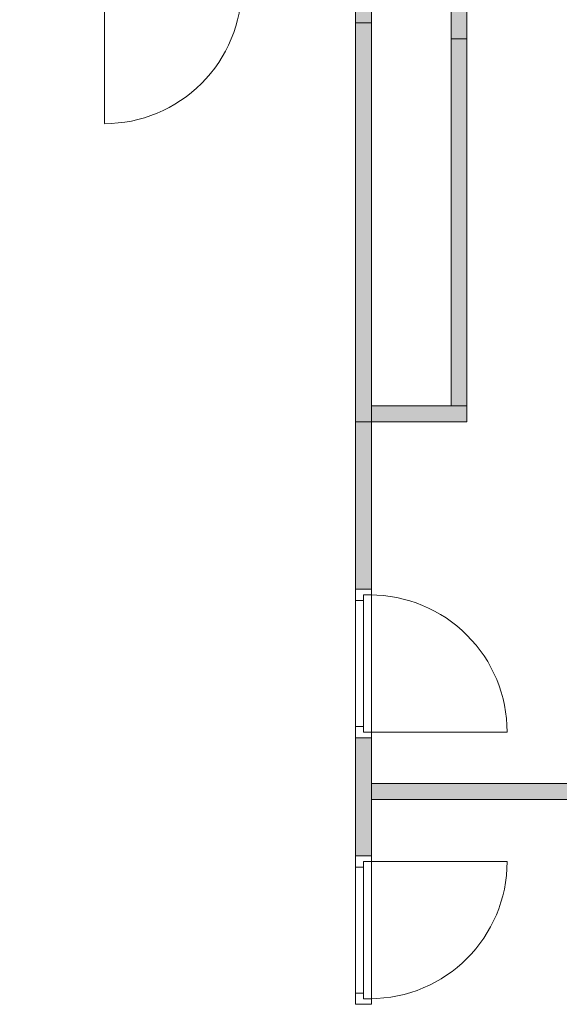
# Model space of a CAD drawing. Header units: inches. Extents: x 15 to 546804, y -66 to 267312.
# Tile 36 of 256: x 406629 to 410007, y 33624 to 39787. Entities that reach past the tile are written whole.
import ezdxf

# ---------------------------------------------------------------- set-up
doc = ezdxf.new("R2010")
doc.units = ezdxf.units.IN
doc.header["$MEASUREMENT"] = 0
doc.layers.add('Zone-1', color=4, linetype='Continuous')

msp = doc.modelspace()

# ---------------------------------------------------------------- hatches: boundary and pattern name
at = {"layer": 'Zone-1', "lineweight": 20}
h = msp.add_hatch(color=7, dxfattribs=at)
h.dxf.hatch_style = 1
h.paths.add_polyline_path([(409429.3, 37369.3), (409329.3, 37369.3), (408831.3, 37369.3), (408831.3, 37269.3), (409429.3, 37269.3)])
h.paths.add_polyline_path([(408831.3, 39767.8), (408731.3, 39767.8), (408731.3, 37269.3), (408831.3, 37269.3)])
h.paths.add_polyline_path([(408830.8, 39898.9), (408731.3, 39898.9), (408731.3, 39767.8), (408830.8, 39767.8)])
h.paths.add_polyline_path([(409429.3, 39985.9), (409329.3, 39985.9), (409329.3, 39667.8), (409429.3, 39667.8)])
h.paths.add_polyline_path([(409429.3, 39667.8), (409329.3, 39667.8), (409329.3, 37369.3), (409429.3, 37369.3)])
h = msp.add_hatch(color=7, dxfattribs=at)
h.dxf.hatch_style = 1
h.paths.add_polyline_path([(408831.3, 37269.3), (408731.3, 37269.3), (408731.3, 36221.5), (408831.3, 36221.5)])
h = msp.add_hatch(color=7, dxfattribs=at)
h.dxf.hatch_style = 1
h.paths.add_polyline_path([(408831.3, 35292.5), (408731.3, 35292.5), (408731.3, 34552.6), (408831.3, 34552.6)])
h.paths.add_polyline_path([(415057.2, 35005.3), (408831.3, 35005.3), (408831.3, 34905.3), (415057.2, 34905.3)])
h.paths.add_polyline_path([(406431.3, 35406.2), (406331.3, 35406.2), (406331.3, 33935.9), (406431.3, 33935.9)])

# ---------------------------------------------------------------- linework, layer by layer
at = {"color": 7, "lineweight": 20}
for p, q in [((407160.1, 39995.9, 2859.5), (407160.1, 39136.9, 2859.5)), ((409329.3, 39985.9, 2859.5), (409329.3, 37369.3, 2859.5)), ((409329.3, 39985.9, 5559.5), (409329.3, 37369.3, 5559.5)), ((409429.3, 37369.3, 2859.5), (409429.3, 39985.9, 2859.5)), ((409429.3, 37369.3, 5559.5), (409429.3, 39985.9, 5559.5)), ((408731.3, 39898.9, 5559.5), (408731.3, 39767.8, 5559.5)), ((408830.8, 39767.8, 5559.5), (408830.8, 39898.9, 5559.5)), ((408731.3, 39767.8, 2859.5), (408731.3, 37269.3, 2859.5)), ((408731.3, 39767.8, 5559.5), (408731.3, 37269.3, 5559.5)), ((408731.3, 39767.8, 5559.5), (408830.8, 39767.8, 5559.5)), ((408831.3, 37269.3, 2859.5), (408831.3, 39767.8, 2859.5)), ((408831.3, 37269.3, 5559.5), (408831.3, 39767.8, 5559.5)), ((409429.3, 37369.3, 2859.5), (408831.3, 37369.3, 2859.5)), ((408831.3, 37369.3, 2859.5), (408831.3, 37269.3, 2859.5)), ((408831.3, 37369.3, 5559.5), (408831.3, 37269.3, 5559.5)), ((408831.3, 37369.3, 2859.5), (408831.3, 37369.3, 5559.5)), ((409429.3, 37369.3, 5559.5), (408831.3, 37369.3, 5559.5)), ((409329.3, 37369.3, 2859.5), (409429.3, 37369.3, 2859.5)), ((409329.3, 37369.3, 5559.5), (409429.3, 37369.3, 5559.5)), ((409329.3, 37369.3, 2859.5), (409329.3, 37369.3, 5559.5)), ((409429.3, 37269.3, 2859.5), (409429.3, 37369.3, 2859.5)), ((409429.3, 37369.3, 2859.5), (409429.3, 37369.3, 5559.5)), ((409429.3, 37269.3, 5559.5), (409429.3, 37369.3, 5559.5)), ((409429.3, 37369.3, 2859.5), (409429.3, 37369.3, 5559.5)), ((408831.3, 37269.3, 2859.5), (408731.3, 37269.3, 2859.5)), ((408731.3, 37269.3, 2859.5), (408731.3, 37269.3, 5559.5)), ((408831.3, 37269.3, 5559.5), (408731.3, 37269.3, 5559.5)), ((408731.3, 37269.3, 2859.5), (408731.3, 36186.5, 2859.5)), ((408731.3, 37269.3, 5559.5), (408731.3, 36186.5, 5559.5)), ((408731.3, 37269.3, 2859.5), (408831.3, 37269.3, 2859.5)), ((408731.3, 37269.3, 5559.5), (408831.3, 37269.3, 5559.5)), ((408731.3, 37269.3, 2859.5), (408731.3, 37269.3, 5559.5)), ((408831.3, 37269.3, 2859.5), (408831.3, 37269.3, 5559.5)), ((408831.3, 36186.5, 5559.5), (408831.3, 37269.3, 5559.5)), ((408831.3, 36186.5, 2859.5), (408831.3, 37269.3, 2859.5)), ((408831.3, 37269.3, 2859.5), (409429.3, 37269.3, 2859.5)), ((408831.3, 37269.3, 5559.5), (409429.3, 37269.3, 5559.5)), ((408831.3, 37269.3, 2859.5), (408831.3, 37269.3, 5559.5)), ((408831.3, 37269.3, 2859.5), (408831.3, 37269.3, 5559.5)), ((409429.3, 37269.3, 2859.5), (409429.3, 37269.3, 5559.5)), ((408731.3, 36221.5, 5059.5), (408731.3, 36151.5, 5059.5)), ((408731.3, 35292.5, 5559.5), (408731.3, 36221.5, 5559.5)), ((408731.3, 36221.5, 5559.5), (408731.3, 36221.5, 5059.5)), ((408731.3, 36221.5, 5059.5), (408831.3, 36221.5, 5059.5)), ((408731.3, 36221.5, 5559.5), (408831.3, 36221.5, 5559.5)), ((408731.3, 36151.5, 2859.5), (408731.3, 36221.5, 2859.5)), ((408731.3, 36221.5, 2859.5), (408731.3, 36221.5, 5059.5)), ((408731.3, 36221.5, 5059.5), (408731.3, 35292.5, 5059.5)), ((408731.3, 36221.5, 2859.5), (408831.3, 36221.5, 2859.5)), ((408731.3, 36221.5, 5059.5), (408831.3, 36221.5, 5059.5)), ((408731.3, 36186.5, 2859.5), (408731.3, 36186.5, 5559.5)), ((408781.3, 36186.5, 2859.5), (408781.3, 36186.5, 5024.5)), ((408781.3, 36186.5, 2859.5), (408831.3, 36186.5, 2859.5)), ((408781.3, 36151.5, 2859.5), (408781.3, 36186.5, 2859.5)), ((408781.3, 36151.5, 5024.5), (408781.3, 36186.5, 5024.5)), ((408781.3, 36186.5, 5024.5), (408831.3, 36186.5, 5024.5)), ((408781.3, 35327.5, 2859.5), (408781.3, 36186.5, 2859.5)), ((408781.3, 36186.5, 2859.5), (408781.3, 36186.5, 5024.5)), ((408781.3, 36186.5, 5024.5), (408781.3, 35327.5, 5024.5)), ((408781.3, 36186.5, 5024.5), (408821.3, 36186.5, 5024.5)), ((408781.3, 36186.5, 2859.5), (408821.3, 36186.5, 2859.5)), ((408821.3, 36186.5, 2859.5), (408821.3, 36186.5, 5024.5)), ((408831.3, 36221.5, 5059.5), (408831.3, 36151.5, 5059.5)), ((408831.3, 36221.5, 5559.5), (408831.3, 36221.5, 5059.5)), ((408831.3, 35292.5, 5559.5), (408831.3, 36221.5, 5559.5)), ((408831.3, 36186.5, 2859.5), (408831.3, 36221.5, 2859.5)), ((408831.3, 36221.5, 2859.5), (408831.3, 36221.5, 5059.5)), ((408831.3, 36221.5, 5059.5), (408831.3, 35292.5, 5059.5)), ((408831.3, 36186.5, 2859.5), (408831.3, 36186.5, 5559.5)), ((408831.3, 36186.5, 2859.5), (408831.3, 36186.5, 5024.5)), ((408831.3, 36186.5, 5024.5), (408831.3, 35327.5, 5024.5)), ((408731.3, 36151.5, 5489.5), (408731.3, 36151.5, 5059.5)), ((408731.3, 35362.5, 5489.5), (408731.3, 36151.5, 5489.5)), ((408731.3, 36151.5, 2859.5), (408731.3, 36151.5, 4989.5)), ((408731.3, 36151.5, 4989.5), (408731.3, 35362.5, 4989.5)), ((408731.3, 36151.5, 4989.5), (408781.3, 36151.5, 4989.5)), ((408731.3, 36151.5, 2859.5), (408781.3, 36151.5, 2859.5)), ((408781.3, 36151.5, 5489.5), (408781.3, 36151.5, 5059.5)), ((408781.3, 35362.5, 5489.5), (408781.3, 36151.5, 5489.5)), ((408781.3, 36151.5, 5059.5), (408781.3, 35362.5, 5059.5)), ((408781.3, 36151.5, 2859.5), (408781.3, 36151.5, 4989.5)), ((408781.3, 36151.5, 4989.5), (408781.3, 35362.5, 4989.5)), ((408781.3, 36151.5, 5024.5), (408781.3, 35362.5, 5024.5)), ((408781.3, 36151.5, 4989.5), (408781.3, 36151.5, 5024.5)), ((408781.3, 36149.1, 3927.6), (408781.3, 36094.4, 3998.4)), ((408781.3, 36094.4, 3850.6), (408781.3, 36149.1, 3921.4)), ((408831.3, 35362.5, 5489.5), (408831.3, 36151.5, 5489.5)), ((408831.3, 36151.5, 5489.5), (408831.3, 36151.5, 5059.5)), ((408781.3, 36039.6, 4069.2), (408781.3, 35984.8, 4140)), ((408781.3, 35984.8, 3709), (408781.3, 36039.6, 3779.8)), ((408781.3, 35930, 4210.8), (408781.3, 35875.3, 4281.6)), ((408781.3, 35875.3, 3567.4), (408781.3, 35930, 3638.2)), ((408781.3, 35820.5, 4352.4), (408781.3, 35765.7, 4423.2)), ((408781.3, 35765.7, 3425.8), (408781.3, 35820.5, 3496.6)), ((408781.3, 35711, 4494), (408781.3, 35656.2, 4564.8)), ((408781.3, 35656.2, 3284.3), (408781.3, 35711, 3355.1)), ((408781.3, 35601.4, 4635.5), (408781.3, 35546.6, 4706.3)), ((408781.3, 35546.6, 3142.7), (408781.3, 35601.4, 3213.5)), ((408781.3, 35491.9, 4777.1), (408781.3, 35437.1, 4847.9)), ((408781.3, 35437.1, 3001.1), (408781.3, 35491.9, 3071.9)), ((408781.3, 35327.5, 2859.5), (408781.3, 35382.3, 2930.3)), ((408781.3, 35382.3, 4918.7), (408781.3, 35327.5, 4989.5)), ((408731.3, 35362.5, 5059.5), (408731.3, 35362.5, 5489.5)), ((408731.3, 35362.5, 5059.5), (408731.3, 35292.5, 5059.5)), ((408731.3, 35292.5, 2859.5), (408731.3, 35362.5, 2859.5)), ((408731.3, 35362.5, 4989.5), (408731.3, 35362.5, 2859.5)), ((408731.3, 35362.5, 2859.5), (408781.3, 35362.5, 2859.5)), ((408731.3, 35362.5, 4989.5), (408781.3, 35362.5, 4989.5)), ((408781.3, 35362.5, 5059.5), (408781.3, 35362.5, 5489.5)), ((408781.3, 35362.5, 4989.5), (408781.3, 35362.5, 2859.5)), ((408781.3, 35362.5, 2859.5), (408781.3, 35327.5, 2859.5)), ((408781.3, 35362.5, 5024.5), (408781.3, 35327.5, 5024.5)), ((408781.3, 35362.5, 4989.5), (408781.3, 35362.5, 5024.5)), ((408781.3, 35327.5, 2859.5), (408831.3, 35327.5, 2859.5)), ((408781.3, 35327.5, 5024.5), (408781.3, 35327.5, 2859.5)), ((408781.3, 35327.5, 5024.5), (408831.3, 35327.5, 5024.5)), ((408781.3, 35327.5, 5024.5), (408781.3, 35327.5, 2859.5)), ((408781.3, 35327.5, 5024.5), (408821.3, 35327.5, 5024.5)), ((408781.3, 35327.5, 2859.5), (408821.3, 35327.5, 2859.5)), ((408821.3, 35327.5, 5024.5), (408821.3, 35327.5, 2859.5)), ((408821.3, 35327.5, 2859.5), (409680.3, 35327.5, 2859.5)), ((408831.3, 35362.5, 5059.5), (408831.3, 35292.5, 5059.5)), ((408831.3, 35362.5, 5059.5), (408831.3, 35362.5, 5489.5)), ((408831.3, 35292.5, 2859.5), (408831.3, 35327.5, 2859.5)), ((408831.3, 35327.5, 5024.5), (408831.3, 35327.5, 2859.5)), ((408831.3, 35292.5, 2859.5), (408731.3, 35292.5, 2859.5)), ((408731.3, 35292.5, 2859.5), (408731.3, 35292.5, 5559.5)), ((408831.3, 35292.5, 5559.5), (408731.3, 35292.5, 5559.5)), ((408731.3, 35292.5, 2859.5), (408731.3, 34552.6, 2859.5)), ((408731.3, 35292.5, 5559.5), (408731.3, 34552.6, 5559.5)), ((408731.3, 35292.5, 5059.5), (408731.3, 35292.5, 5559.5)), ((408731.3, 35292.5, 5059.5), (408831.3, 35292.5, 5059.5)), ((408731.3, 35292.5, 5559.5), (408831.3, 35292.5, 5559.5)), ((408731.3, 35292.5, 5059.5), (408731.3, 35292.5, 2859.5)), ((408731.3, 35292.5, 2859.5), (408831.3, 35292.5, 2859.5)), ((408731.3, 35292.5, 5059.5), (408831.3, 35292.5, 5059.5)), ((408831.3, 35292.5, 2859.5), (408831.3, 35292.5, 5559.5)), ((408831.3, 34552.6, 5559.5), (408831.3, 35292.5, 5559.5)), ((408831.3, 34552.6, 2859.5), (408831.3, 35292.5, 2859.5)), ((408831.3, 35292.5, 5059.5), (408831.3, 35292.5, 5559.5)), ((408831.3, 35292.5, 5059.5), (408831.3, 35292.5, 2859.5)), ((408831.3, 34905.3, 2859.5), (408831.3, 35005.3, 2859.5)), ((408831.3, 35005.3, 2859.5), (415057.2, 35005.3, 2859.5)), ((408831.3, 35005.3, 5559.5), (415057.2, 35005.3, 5559.5)), ((408831.3, 34905.3, 5559.5), (408831.3, 35005.3, 5559.5)), ((408831.3, 35005.3, 2859.5), (408831.3, 35005.3, 5559.5)), ((415057.2, 34905.3, 2859.5), (408831.3, 34905.3, 2859.5)), ((415057.2, 34905.3, 5559.5), (408831.3, 34905.3, 5559.5)), ((408831.3, 34905.3, 2859.5), (408831.3, 34905.3, 5559.5)), ((408731.3, 34552.6, 2859.5), (408731.3, 34552.6, 5559.5)), ((408731.3, 34552.6, 2859.5), (408831.3, 34552.6, 2859.5)), ((408731.3, 34552.6, 5559.5), (408831.3, 34552.6, 5559.5)), ((408731.3, 34482.6, 5059.5), (408731.3, 34552.6, 5059.5)), ((408731.3, 34552.6, 5059.5), (408731.3, 34552.6, 5559.5)), ((408731.3, 34552.6, 5559.5), (408731.3, 33623.6, 5559.5)), ((408731.3, 34552.6, 5059.5), (408831.3, 34552.6, 5059.5)), ((408731.3, 34552.6, 5559.5), (408831.3, 34552.6, 5559.5)), ((408731.3, 34552.6, 2859.5), (408731.3, 34482.6, 2859.5)), ((408731.3, 33623.6, 5059.5), (408731.3, 34552.6, 5059.5)), ((408731.3, 34552.6, 5059.5), (408731.3, 34552.6, 2859.5)), ((408731.3, 34552.6, 2859.5), (408831.3, 34552.6, 2859.5)), ((408731.3, 34552.6, 5059.5), (408831.3, 34552.6, 5059.5)), ((408781.3, 34517.6, 2859.5), (408831.3, 34517.6, 2859.5)), ((408781.3, 34517.6, 5024.5), (408781.3, 34517.6, 2859.5)), ((408781.3, 34482.6, 2859.5), (408781.3, 34517.6, 2859.5)), ((408781.3, 34517.6, 5024.5), (408831.3, 34517.6, 5024.5)), ((408781.3, 34482.6, 5024.5), (408781.3, 34517.6, 5024.5)), ((408781.3, 34517.6, 2859.5), (408781.3, 33658.6, 2859.5)), ((408781.3, 34517.6, 5024.5), (408781.3, 34517.6, 2859.5)), ((408781.3, 33658.6, 5024.5), (408781.3, 34517.6, 5024.5)), ((408781.3, 34517.6, 5024.5), (408821.3, 34517.6, 5024.5)), ((408781.3, 34517.6, 2859.5), (408821.3, 34517.6, 2859.5)), ((408781.3, 34517.6, 2859.5), (408781.3, 34462.8, 2930.3)), ((408781.3, 34462.8, 4918.7), (408781.3, 34517.6, 4989.5)), ((408821.3, 34517.6, 5024.5), (408821.3, 34517.6, 2859.5)), ((408821.3, 34517.6, 2859.5), (409680.3, 34517.6, 2859.5)), ((408831.3, 34552.6, 2859.5), (408831.3, 34552.6, 5559.5)), ((408831.3, 34482.6, 5059.5), (408831.3, 34552.6, 5059.5)), ((408831.3, 34552.6, 5059.5), (408831.3, 34552.6, 5559.5)), ((408831.3, 34552.6, 5559.5), (408831.3, 33623.6, 5559.5)), ((408831.3, 34552.6, 2859.5), (408831.3, 34517.6, 2859.5)), ((408831.3, 33623.6, 5059.5), (408831.3, 34552.6, 5059.5)), ((408831.3, 34552.6, 5059.5), (408831.3, 34552.6, 2859.5)), ((408831.3, 34517.6, 5024.5), (408831.3, 34517.6, 2859.5)), ((408831.3, 33658.6, 5024.5), (408831.3, 34517.6, 5024.5)), ((408731.3, 34482.6, 5059.5), (408731.3, 34482.6, 5489.5)), ((408731.3, 34482.6, 5489.5), (408731.3, 33693.6, 5489.5)), ((408731.3, 33693.6, 4989.5), (408731.3, 34482.6, 4989.5)), ((408731.3, 34482.6, 4989.5), (408731.3, 34482.6, 2859.5)), ((408731.3, 34482.6, 2859.5), (408781.3, 34482.6, 2859.5)), ((408731.3, 34482.6, 4989.5), (408781.3, 34482.6, 4989.5)), ((408781.3, 34482.6, 5489.5), (408781.3, 33693.6, 5489.5)), ((408781.3, 33693.6, 5059.5), (408781.3, 34482.6, 5059.5)), ((408781.3, 34482.6, 5059.5), (408781.3, 34482.6, 5489.5)), ((408781.3, 34482.6, 4989.5), (408781.3, 34482.6, 2859.5)), ((408781.3, 33693.6, 4989.5), (408781.3, 34482.6, 4989.5)), ((408781.3, 33693.6, 5024.5), (408781.3, 34482.6, 5024.5)), ((408781.3, 34482.6, 4989.5), (408781.3, 34482.6, 5024.5)), ((408831.3, 34482.6, 5489.5), (408831.3, 33693.6, 5489.5)), ((408831.3, 34482.6, 5059.5), (408831.3, 34482.6, 5489.5)), ((408781.3, 34353.2, 4777.1), (408781.3, 34408, 4847.9)), ((408781.3, 34408, 3001.1), (408781.3, 34353.2, 3071.9)), ((408781.3, 34243.7, 4635.5), (408781.3, 34298.5, 4706.3)), ((408781.3, 34298.5, 3142.7), (408781.3, 34243.7, 3213.5)), ((408781.3, 34134.2, 4494), (408781.3, 34188.9, 4564.8)), ((408781.3, 34188.9, 3284.3), (408781.3, 34134.2, 3355.1)), ((408781.3, 34024.6, 4352.4), (408781.3, 34079.4, 4423.2)), ((408781.3, 34079.4, 3425.8), (408781.3, 34024.6, 3496.6)), ((408781.3, 33915.1, 4210.8), (408781.3, 33969.8, 4281.6)), ((408781.3, 33969.8, 3567.4), (408781.3, 33915.1, 3638.2)), ((408781.3, 33805.5, 4069.2), (408781.3, 33860.3, 4140)), ((408781.3, 33860.3, 3709), (408781.3, 33805.5, 3779.8)), ((408781.3, 33696, 3927.6), (408781.3, 33750.7, 3998.4)), ((408781.3, 33750.7, 3850.6), (408781.3, 33696, 3921.4)), ((408731.3, 33623.6, 5059.5), (408731.3, 33693.6, 5059.5)), ((408731.3, 33693.6, 5489.5), (408731.3, 33693.6, 5059.5)), ((408731.3, 33693.6, 2859.5), (408731.3, 33693.6, 4989.5)), ((408731.3, 33693.6, 2859.5), (408731.3, 33623.6, 2859.5)), ((408731.3, 33693.6, 4989.5), (408781.3, 33693.6, 4989.5)), ((408731.3, 33693.6, 2859.5), (408781.3, 33693.6, 2859.5)), ((408781.3, 33693.6, 5489.5), (408781.3, 33693.6, 5059.5)), ((408781.3, 33693.6, 2859.5), (408781.3, 33693.6, 4989.5)), ((408781.3, 33693.6, 2859.5), (408781.3, 33658.6, 2859.5)), ((408781.3, 33693.6, 5024.5), (408781.3, 33658.6, 5024.5)), ((408781.3, 33693.6, 4989.5), (408781.3, 33693.6, 5024.5)), ((408781.3, 33658.6, 2859.5), (408781.3, 33658.6, 5024.5)), ((408781.3, 33658.6, 2859.5), (408831.3, 33658.6, 2859.5)), ((408781.3, 33658.6, 5024.5), (408831.3, 33658.6, 5024.5)), ((408781.3, 33658.6, 2859.5), (408781.3, 33658.6, 5024.5)), ((408781.3, 33658.6, 5024.5), (408821.3, 33658.6, 5024.5)), ((408781.3, 33658.6, 2859.5), (408821.3, 33658.6, 2859.5)), ((408821.3, 33658.6, 2859.5), (408821.3, 33658.6, 5024.5)), ((408831.3, 33693.6, 5489.5), (408831.3, 33693.6, 5059.5)), ((408831.3, 33623.6, 5059.5), (408831.3, 33693.6, 5059.5)), ((408831.3, 33658.6, 2859.5), (408831.3, 33623.6, 2859.5)), ((408831.3, 33658.6, 2859.5), (408831.3, 33658.6, 5024.5)), ((408731.3, 33623.6, 5559.5), (408731.3, 33623.6, 5059.5)), ((408731.3, 33623.6, 5059.5), (408831.3, 33623.6, 5059.5)), ((408731.3, 33623.6, 5559.5), (408831.3, 33623.6, 5559.5)), ((408731.3, 33623.6, 2859.5), (408731.3, 33623.6, 5059.5)), ((408731.3, 33623.6, 5059.5), (408831.3, 33623.6, 5059.5)), ((408831.3, 33623.6, 5559.5), (408831.3, 33623.6, 5059.5)), ((408831.3, 33623.6, 2859.5), (408831.3, 33623.6, 5059.5))]:
    msp.add_line(p, q, dxfattribs=at)
at = {"color": 7, "lineweight": 20, "extrusion": (-1.21116e-11, -1.6368e-18, -1)}
msp.add_ellipse((407160.1, 39995.9, 2859.5), major_axis=(0, 859.5), ratio=0.999391, start_param=1.570796, end_param=3.141593, dxfattribs=at)
at = {"color": 7, "lineweight": 20, "extrusion": (-2.13212e-16, -1.21116e-11, -1)}
msp.add_ellipse((408821.3, 35327.5, 2859.5), major_axis=(-859.5, 0), ratio=0.999391, start_param=1.570796, end_param=3.141593, dxfattribs=at)
at = {"color": 7, "lineweight": 20, "extrusion": (0, 0, -1)}
msp.add_ellipse((408821.3, 35327.5, 0), major_axis=(-859.5, 0), ratio=0.999391, start_param=1.570796, end_param=3.141593, dxfattribs=at)
msp.add_ellipse((408821.3, 35327.5, 0), major_axis=(-859.5, 0), ratio=0.999391, start_param=1.570796, end_param=3.141593, dxfattribs=at)
msp.add_ellipse((408821.3, 35327.5, 0), major_axis=(-859.5, 0), ratio=0.999391, start_param=1.570796, end_param=3.141593, dxfattribs=at)
at = {"color": 7, "lineweight": 20}
for centre in [(408821.3, 34517.6, 2859.5), (408821.3, 34517.6, 0), (408821.3, 34517.6, 0), (408821.3, 34517.6, 0), (408821.3, 34517.6, 0), (408821.3, 34517.6, 0), (408821.3, 34517.6, 0), (408821.3, 34517.6, 0), (408821.3, 34517.6, 0), (408821.3, 34517.6, 0), (408821.3, 34517.6, 0), (408821.3, 34517.6, 0), (408821.3, 34517.6, 0), (408821.3, 34517.6, 0), (408821.3, 34517.6, 0), (408821.3, 34517.6, 0), (408821.3, 34517.6, 0), (408821.3, 34517.6, 0), (408821.3, 34517.6, 0), (408821.3, 34517.6, 0), (408821.3, 34517.6, 0), (408821.3, 34517.6, 0), (408821.3, 34517.6, 0), (408821.3, 34517.6, 0), (408821.3, 34517.6, 0), (408821.3, 34517.6, 0), (408821.3, 34517.6, 0), (408821.3, 34517.6, 0), (408821.3, 34517.6, 0), (408821.3, 34517.6, 0), (408821.3, 34517.6, 0)]:
    msp.add_ellipse(centre, major_axis=(859.5, 0), ratio=0.999391, start_param=4.712389, end_param=6.283185, dxfattribs=at)
for points, invisible_edges in [([(408731.3, 37269.3, 5559.5), (408831.3, 39767.8, 5559.5), (408731.3, 39767.8, 5559.5)], 1), ([(408831.3, 39767.8, 5559.5), (408731.3, 37269.3, 5559.5), (408831.3, 37269.3, 5559.5)], 1), ([(408831.3, 39767.8, 2859.5), (408731.3, 37269.3, 2859.5), (408731.3, 39767.8, 2859.5)], 1), ([(408731.3, 37269.3, 2859.5), (408831.3, 39767.8, 2859.5), (408831.3, 37269.3, 2859.5)], 1), ([(408731.3, 39767.8, 5559.5), (408731.3, 37269.3, 2859.5), (408731.3, 37269.3, 5559.5)], 1), ([(408731.3, 37269.3, 2859.5), (408731.3, 39767.8, 5559.5), (408731.3, 39767.8, 2859.5)], 1), ([(408831.3, 39767.8, 2859.5), (408831.3, 37269.3, 5559.5), (408831.3, 37269.3, 2859.5)], 1), ([(408831.3, 37269.3, 5559.5), (408831.3, 39767.8, 2859.5), (408831.3, 39767.8, 5559.5)], 1), ([(409429.3, 37369.3, 5559.5), (409329.3, 39667.8, 5559.5), (409329.3, 37369.3, 5559.5)], 1), ([(409329.3, 39667.8, 5559.5), (409429.3, 37369.3, 5559.5), (409429.3, 39667.8, 5559.5)], 1), ([(409429.3, 39667.8, 2859.5), (409329.3, 37369.3, 2859.5), (409329.3, 39667.8, 2859.5)], 1), ([(409329.3, 37369.3, 2859.5), (409429.3, 39667.8, 2859.5), (409429.3, 37369.3, 2859.5)], 1), ([(409329.3, 39667.8, 5559.5), (409329.3, 37369.3, 2859.5), (409329.3, 37369.3, 5559.5)], 1), ([(409329.3, 37369.3, 2859.5), (409329.3, 39667.8, 5559.5), (409329.3, 39667.8, 2859.5)], 1), ([(409429.3, 39667.8, 2859.5), (409429.3, 37369.3, 5559.5), (409429.3, 37369.3, 2859.5)], 1), ([(409429.3, 37369.3, 5559.5), (409429.3, 39667.8, 2859.5), (409429.3, 39667.8, 5559.5)], 1), ([(409429.3, 37369.3, 5559.5), (408831.3, 37369.3, 2859.5), (408831.3, 37369.3, 5559.5)], 1), ([(408831.3, 37369.3, 2859.5), (409429.3, 37369.3, 5559.5), (409429.3, 37369.3, 2859.5)], 1), ([(409429.3, 37269.3, 2859.5), (408831.3, 37369.3, 2859.5), (409429.3, 37369.3, 2859.5)], 1), ([(408831.3, 37369.3, 2859.5), (409429.3, 37269.3, 2859.5), (408831.3, 37269.3, 2859.5)], 1), ([(408831.3, 37369.3, 5559.5), (409429.3, 37269.3, 5559.5), (409429.3, 37369.3, 5559.5)], 1), ([(409429.3, 37269.3, 5559.5), (408831.3, 37369.3, 5559.5), (408831.3, 37269.3, 5559.5)], 1), ([(408831.3, 37269.3, 5559.5), (408831.3, 37369.3, 2859.5), (408831.3, 37269.3, 2859.5)], 1), ([(408831.3, 37369.3, 2859.5), (408831.3, 37269.3, 5559.5), (408831.3, 37369.3, 5559.5)], 1), ([(409429.3, 37369.3, 5559.5), (409329.3, 37369.3, 2859.5), (409429.3, 37369.3, 2859.5)], 1), ([(409329.3, 37369.3, 2859.5), (409429.3, 37369.3, 5559.5), (409329.3, 37369.3, 5559.5)], 1), ([(409429.3, 37369.3, 5559.5), (409429.3, 37269.3, 2859.5), (409429.3, 37369.3, 2859.5)], 1), ([(409429.3, 37269.3, 2859.5), (409429.3, 37369.3, 5559.5), (409429.3, 37269.3, 5559.5)], 1), ([(408831.3, 37269.3, 5559.5), (408731.3, 37269.3, 2859.5), (408831.3, 37269.3, 2859.5)], 1), ([(408731.3, 37269.3, 2859.5), (408831.3, 37269.3, 5559.5), (408731.3, 37269.3, 5559.5)], 1), ([(408731.3, 37269.3, 5559.5), (408731.3, 36186.5, 2859.5), (408731.3, 36186.5, 5559.5)], 1), ([(408731.3, 36186.5, 2859.5), (408731.3, 37269.3, 5559.5), (408731.3, 37269.3, 2859.5)], 1), ([(408731.3, 37269.3, 5559.5), (408831.3, 37269.3, 2859.5), (408731.3, 37269.3, 2859.5)], 1), ([(408831.3, 37269.3, 2859.5), (408731.3, 37269.3, 5559.5), (408831.3, 37269.3, 5559.5)], 1), ([(409429.3, 37269.3, 2859.5), (408831.3, 37269.3, 5559.5), (408831.3, 37269.3, 2859.5)], 1), ([(408831.3, 37269.3, 5559.5), (409429.3, 37269.3, 2859.5), (409429.3, 37269.3, 5559.5)], 1), ([(408831.3, 37269.3, 2859.5), (408831.3, 36186.5, 5559.5), (408831.3, 36186.5, 2859.5)], 1), ([(408831.3, 36186.5, 5559.5), (408831.3, 37269.3, 2859.5), (408831.3, 37269.3, 5559.5)], 1), ([(408731.3, 36221.5, 5059.5), (408831.3, 36221.5, 2859.5), (408731.3, 36221.5, 2859.5)], 1), ([(408831.3, 36221.5, 2859.5), (408731.3, 36221.5, 5059.5), (408831.3, 36221.5, 5059.5)], 1), ([(408731.3, 36151.5, 4989.5), (408731.3, 36221.5, 2859.5), (408731.3, 36151.5, 2859.5)], 1), ([(408731.3, 36221.5, 2859.5), (408731.3, 36151.5, 4989.5), (408731.3, 36221.5, 5059.5)], 3), ([(408731.3, 36221.5, 5059.5), (408731.3, 36151.5, 4989.5), (408731.3, 35292.5, 5059.5)], 3), ([(408731.3, 35292.5, 5059.5), (408831.3, 36221.5, 5059.5), (408731.3, 36221.5, 5059.5)], 1), ([(408831.3, 36221.5, 5059.5), (408731.3, 35292.5, 5059.5), (408831.3, 35292.5, 5059.5)], 1), ([(408831.3, 36186.5, 2859.5), (408731.3, 36221.5, 2859.5), (408831.3, 36221.5, 2859.5)], 1), ([(408731.3, 36221.5, 2859.5), (408831.3, 36186.5, 2859.5), (408781.3, 36186.5, 2859.5)], 13), ([(408731.3, 36221.5, 2859.5), (408781.3, 36186.5, 2859.5), (408731.3, 36151.5, 2859.5)], 3), ([(408731.3, 36221.5, 5559.5), (408831.3, 35292.5, 5559.5), (408831.3, 36221.5, 5559.5)], 1), ([(408831.3, 35292.5, 5559.5), (408731.3, 36221.5, 5559.5), (408731.3, 35292.5, 5559.5)], 1), ([(408831.3, 36221.5, 5559.5), (408731.3, 36221.5, 5059.5), (408731.3, 36221.5, 5559.5)], 1), ([(408731.3, 36221.5, 5059.5), (408831.3, 36221.5, 5559.5), (408831.3, 36221.5, 5059.5)], 1), ([(408731.3, 36151.5, 5489.5), (408731.3, 36221.5, 5059.5), (408731.3, 36151.5, 5059.5)], 1), ([(408731.3, 36221.5, 5059.5), (408731.3, 36151.5, 5489.5), (408731.3, 36221.5, 5559.5)], 3), ([(408731.3, 36221.5, 5559.5), (408731.3, 36151.5, 5489.5), (408731.3, 35292.5, 5559.5)], 3), ([(408731.3, 36151.5, 2859.5), (408781.3, 36186.5, 2859.5), (408781.3, 36151.5, 2859.5)], 1), ([(408821.3, 36186.5, 5024.5), (408781.3, 36186.5, 2859.5), (408781.3, 36186.5, 5024.5)], 1), ([(408781.3, 36186.5, 2859.5), (408821.3, 36186.5, 5024.5), (408821.3, 36186.5, 2859.5)], 1), ([(408781.3, 35327.5, 5024.5), (408781.3, 36186.5, 2859.5), (408781.3, 35327.5, 2859.5)], 1), ([(408781.3, 36186.5, 2859.5), (408781.3, 35327.5, 5024.5), (408781.3, 36186.5, 5024.5)], 1), ([(408781.3, 36186.5, 5024.5), (408781.3, 36151.5, 2859.5), (408781.3, 36186.5, 2859.5)], 1), ([(408781.3, 36151.5, 2859.5), (408781.3, 36186.5, 5024.5), (408781.3, 36151.5, 4989.5)], 3), ([(408781.3, 36151.5, 4989.5), (408781.3, 36186.5, 5024.5), (408781.3, 36151.5, 5024.5)], 1), ([(408831.3, 36186.5, 2859.5), (408781.3, 36186.5, 5024.5), (408781.3, 36186.5, 2859.5)], 1), ([(408781.3, 36186.5, 5024.5), (408831.3, 36186.5, 2859.5), (408831.3, 36186.5, 5024.5)], 1), ([(408831.3, 35327.5, 5024.5), (408781.3, 36186.5, 5024.5), (408831.3, 36186.5, 5024.5)], 1), ([(408781.3, 36186.5, 5024.5), (408831.3, 35327.5, 5024.5), (408781.3, 36151.5, 5024.5)], 3), ([(408831.3, 36221.5, 5059.5), (408831.3, 36186.5, 2859.5), (408831.3, 36221.5, 2859.5)], 1), ([(408831.3, 36186.5, 2859.5), (408831.3, 36221.5, 5059.5), (408831.3, 36186.5, 5024.5)], 3), ([(408831.3, 36186.5, 5024.5), (408831.3, 36221.5, 5059.5), (408831.3, 35327.5, 5024.5)], 3), ([(408831.3, 35292.5, 5059.5), (408831.3, 35327.5, 5024.5), (408831.3, 36221.5, 5059.5)], 3), ([(408831.3, 36221.5, 5059.5), (408831.3, 36151.5, 5489.5), (408831.3, 36151.5, 5059.5)], 1), ([(408831.3, 36151.5, 5489.5), (408831.3, 36221.5, 5059.5), (408831.3, 36221.5, 5559.5)], 13), ([(408831.3, 36151.5, 5489.5), (408831.3, 36221.5, 5559.5), (408831.3, 35362.5, 5489.5)], 3), ([(408831.3, 35292.5, 5559.5), (408831.3, 35362.5, 5489.5), (408831.3, 36221.5, 5559.5)], 3), ([(408781.3, 36151.5, 2859.5), (408731.3, 36151.5, 4989.5), (408731.3, 36151.5, 2859.5)], 1), ([(408731.3, 36151.5, 4989.5), (408781.3, 36151.5, 2859.5), (408781.3, 36151.5, 4989.5)], 1), ([(408731.3, 35362.5, 4989.5), (408731.3, 35292.5, 5059.5), (408731.3, 36151.5, 4989.5)], 3), ([(408781.3, 35362.5, 4989.5), (408731.3, 36151.5, 4989.5), (408781.3, 36151.5, 4989.5)], 1), ([(408731.3, 36151.5, 4989.5), (408781.3, 35362.5, 4989.5), (408731.3, 35362.5, 4989.5)], 1), ([(408731.3, 35362.5, 5489.5), (408731.3, 35292.5, 5559.5), (408731.3, 36151.5, 5489.5)], 3), ([(408781.3, 36151.5, 5024.5), (408781.3, 35362.5, 4989.5), (408781.3, 36151.5, 4989.5)], 1), ([(408781.3, 35362.5, 4989.5), (408781.3, 36151.5, 5024.5), (408781.3, 35362.5, 5024.5)], 1), ([(408781.3, 36151.5, 5024.5), (408831.3, 35327.5, 5024.5), (408781.3, 35362.5, 5024.5)], 3), ([(408781.3, 35362.5, 5489.5), (408781.3, 36151.5, 5059.5), (408781.3, 35362.5, 5059.5)], 1), ([(408781.3, 36151.5, 5059.5), (408781.3, 35362.5, 5489.5), (408781.3, 36151.5, 5489.5)], 1), ([(408731.3, 35362.5, 4989.5), (408781.3, 35362.5, 2859.5), (408731.3, 35362.5, 2859.5)], 1), ([(408781.3, 35362.5, 2859.5), (408731.3, 35362.5, 4989.5), (408781.3, 35362.5, 4989.5)], 1), ([(408731.3, 35292.5, 5059.5), (408731.3, 35362.5, 2859.5), (408731.3, 35292.5, 2859.5)], 1), ([(408731.3, 35362.5, 2859.5), (408731.3, 35292.5, 5059.5), (408731.3, 35362.5, 4989.5)], 3), ([(408781.3, 35327.5, 2859.5), (408731.3, 35362.5, 2859.5), (408781.3, 35362.5, 2859.5)], 1), ([(408731.3, 35362.5, 2859.5), (408781.3, 35327.5, 2859.5), (408731.3, 35292.5, 2859.5)], 3), ([(408731.3, 35292.5, 5559.5), (408731.3, 35362.5, 5059.5), (408731.3, 35292.5, 5059.5)], 1), ([(408731.3, 35362.5, 5059.5), (408731.3, 35292.5, 5559.5), (408731.3, 35362.5, 5489.5)], 3), ([(408731.3, 35292.5, 2859.5), (408781.3, 35327.5, 2859.5), (408831.3, 35292.5, 2859.5)], 3), ([(408781.3, 35362.5, 4989.5), (408781.3, 35327.5, 2859.5), (408781.3, 35362.5, 2859.5)], 1), ([(408781.3, 35327.5, 2859.5), (408781.3, 35362.5, 4989.5), (408781.3, 35327.5, 5024.5)], 3), ([(408781.3, 35327.5, 5024.5), (408781.3, 35362.5, 4989.5), (408781.3, 35362.5, 5024.5)], 1), ([(408781.3, 35362.5, 5024.5), (408831.3, 35327.5, 5024.5), (408781.3, 35327.5, 5024.5)], 1), ([(408821.3, 35327.5, 2859.5), (408781.3, 35327.5, 5024.5), (408781.3, 35327.5, 2859.5)], 1), ([(408781.3, 35327.5, 5024.5), (408821.3, 35327.5, 2859.5), (408821.3, 35327.5, 5024.5)], 1), ([(408781.3, 35327.5, 5024.5), (408831.3, 35327.5, 2859.5), (408781.3, 35327.5, 2859.5)], 1), ([(408831.3, 35327.5, 2859.5), (408781.3, 35327.5, 5024.5), (408831.3, 35327.5, 5024.5)], 1), ([(408831.3, 35292.5, 2859.5), (408781.3, 35327.5, 2859.5), (408831.3, 35327.5, 2859.5)], 1), ([(408831.3, 35362.5, 5489.5), (408831.3, 35292.5, 5059.5), (408831.3, 35362.5, 5059.5)], 1), ([(408831.3, 35292.5, 5059.5), (408831.3, 35362.5, 5489.5), (408831.3, 35292.5, 5559.5)], 3), ([(408831.3, 35327.5, 5024.5), (408831.3, 35292.5, 2859.5), (408831.3, 35327.5, 2859.5)], 1), ([(408831.3, 35292.5, 2859.5), (408831.3, 35327.5, 5024.5), (408831.3, 35292.5, 5059.5)], 3), ([(408831.3, 35292.5, 2859.5), (408731.3, 35292.5, 5059.5), (408731.3, 35292.5, 2859.5)], 1), ([(408731.3, 35292.5, 5059.5), (408831.3, 35292.5, 2859.5), (408831.3, 35292.5, 5059.5)], 1), ([(408831.3, 35292.5, 5059.5), (408731.3, 35292.5, 5559.5), (408731.3, 35292.5, 5059.5)], 1), ([(408731.3, 35292.5, 5559.5), (408831.3, 35292.5, 5059.5), (408831.3, 35292.5, 5559.5)], 1), ([(408831.3, 34552.6, 5559.5), (408731.3, 35292.5, 5559.5), (408731.3, 34552.6, 5559.5)], 1), ([(408731.3, 35292.5, 5559.5), (408831.3, 34552.6, 5559.5), (408831.3, 35292.5, 5559.5)], 1), ([(408831.3, 35292.5, 2859.5), (408731.3, 34552.6, 2859.5), (408731.3, 35292.5, 2859.5)], 1), ([(408731.3, 34552.6, 2859.5), (408831.3, 35292.5, 2859.5), (408831.3, 34552.6, 2859.5)], 1), ([(408731.3, 35292.5, 5559.5), (408731.3, 34552.6, 2859.5), (408731.3, 34552.6, 5559.5)], 1), ([(408731.3, 34552.6, 2859.5), (408731.3, 35292.5, 5559.5), (408731.3, 35292.5, 2859.5)], 1), ([(408731.3, 35292.5, 5559.5), (408831.3, 35292.5, 2859.5), (408731.3, 35292.5, 2859.5)], 1), ([(408831.3, 35292.5, 2859.5), (408731.3, 35292.5, 5559.5), (408831.3, 35292.5, 5559.5)], 1), ([(408831.3, 35292.5, 2859.5), (408831.3, 34552.6, 5559.5), (408831.3, 34552.6, 2859.5)], 1), ([(408831.3, 34552.6, 5559.5), (408831.3, 35292.5, 2859.5), (408831.3, 35292.5, 5559.5)], 1), ([(408831.3, 34905.3, 5559.5), (408831.3, 35005.3, 2859.5), (408831.3, 34905.3, 2859.5)], 1), ([(408831.3, 35005.3, 2859.5), (408831.3, 34905.3, 5559.5), (408831.3, 35005.3, 5559.5)], 1), ([(415013.3, 35005.3, 5559.5), (408831.3, 35005.3, 2859.5), (408831.3, 35005.3, 5559.5)], 1), ([(408831.3, 35005.3, 2859.5), (415013.3, 35005.3, 5559.5), (415013.3, 35005.3, 2859.5)], 1), ([(415013.3, 34905.3, 2859.5), (408831.3, 34905.3, 5559.5), (408831.3, 34905.3, 2859.5)], 1), ([(408831.3, 34905.3, 5559.5), (415013.3, 34905.3, 2859.5), (415013.3, 34905.3, 5559.5)], 1), ([(408731.3, 34552.6, 2859.5), (408731.3, 34552.6, 5059.5), (408831.3, 34552.6, 2859.5)], 2), ([(408831.3, 34552.6, 5059.5), (408831.3, 34552.6, 2859.5), (408731.3, 34552.6, 5059.5)], 2), ([(408731.3, 34552.6, 2859.5), (408731.3, 34482.6, 2859.5), (408731.3, 34552.6, 5059.5)], 2), ([(408731.3, 34482.6, 4989.5), (408731.3, 34552.6, 5059.5), (408731.3, 34482.6, 2859.5)], 3), ([(408731.3, 33693.6, 4989.5), (408731.3, 34552.6, 5059.5), (408731.3, 34482.6, 4989.5)], 3), ([(408731.3, 34552.6, 5059.5), (408731.3, 33693.6, 4989.5), (408731.3, 33623.6, 5059.5)], 3), ([(408731.3, 33623.6, 5059.5), (408831.3, 33623.6, 5059.5), (408731.3, 34552.6, 5059.5)], 2), ([(408831.3, 34552.6, 5059.5), (408731.3, 34552.6, 5059.5), (408831.3, 33623.6, 5059.5)], 2), ([(408731.3, 34552.6, 2859.5), (408781.3, 34517.6, 2859.5), (408731.3, 34482.6, 2859.5)], 3), ([(408831.3, 34552.6, 2859.5), (408781.3, 34517.6, 2859.5), (408731.3, 34552.6, 2859.5)], 3), ([(408831.3, 33623.6, 5559.5), (408831.3, 34552.6, 5559.5), (408731.3, 33623.6, 5559.5)], 2), ([(408731.3, 34552.6, 5559.5), (408731.3, 33623.6, 5559.5), (408831.3, 34552.6, 5559.5)], 2), ([(408731.3, 34552.6, 5059.5), (408731.3, 34552.6, 5559.5), (408831.3, 34552.6, 5059.5)], 2), ([(408831.3, 34552.6, 5559.5), (408831.3, 34552.6, 5059.5), (408731.3, 34552.6, 5559.5)], 2), ([(408731.3, 34552.6, 5059.5), (408731.3, 34482.6, 5059.5), (408731.3, 34552.6, 5559.5)], 2), ([(408731.3, 34482.6, 5489.5), (408731.3, 34552.6, 5559.5), (408731.3, 34482.6, 5059.5)], 3), ([(408731.3, 33693.6, 5489.5), (408731.3, 34552.6, 5559.5), (408731.3, 34482.6, 5489.5)], 3), ([(408731.3, 34552.6, 5559.5), (408731.3, 33693.6, 5489.5), (408731.3, 33623.6, 5559.5)], 3), ([(408831.3, 34552.6, 5559.5), (408731.3, 34552.6, 2859.5), (408831.3, 34552.6, 2859.5)], 1), ([(408731.3, 34552.6, 2859.5), (408831.3, 34552.6, 5559.5), (408731.3, 34552.6, 5559.5)], 1), ([(408781.3, 34482.6, 2859.5), (408731.3, 34482.6, 2859.5), (408781.3, 34517.6, 2859.5)], 2), ([(408831.3, 34517.6, 2859.5), (408781.3, 34517.6, 2859.5), (408831.3, 34552.6, 2859.5)], 2), ([(408781.3, 34517.6, 2859.5), (408781.3, 34517.6, 5024.5), (408821.3, 34517.6, 2859.5)], 2), ([(408821.3, 34517.6, 5024.5), (408821.3, 34517.6, 2859.5), (408781.3, 34517.6, 5024.5)], 2), ([(408781.3, 34517.6, 2859.5), (408781.3, 33658.6, 2859.5), (408781.3, 34517.6, 5024.5)], 2), ([(408781.3, 33658.6, 5024.5), (408781.3, 34517.6, 5024.5), (408781.3, 33658.6, 2859.5)], 2), ([(408781.3, 34482.6, 2859.5), (408781.3, 34517.6, 2859.5), (408781.3, 34482.6, 4989.5)], 2), ([(408781.3, 34517.6, 5024.5), (408781.3, 34482.6, 4989.5), (408781.3, 34517.6, 2859.5)], 3), ([(408781.3, 34482.6, 5024.5), (408781.3, 34482.6, 4989.5), (408781.3, 34517.6, 5024.5)], 2), ([(408781.3, 34517.6, 2859.5), (408831.3, 34517.6, 2859.5), (408781.3, 34517.6, 5024.5)], 2), ([(408831.3, 34517.6, 5024.5), (408781.3, 34517.6, 5024.5), (408831.3, 34517.6, 2859.5)], 2), ([(408831.3, 33658.6, 5024.5), (408781.3, 33658.6, 5024.5), (408831.3, 34517.6, 5024.5)], 2), ([(408781.3, 33693.6, 5024.5), (408831.3, 34517.6, 5024.5), (408781.3, 33658.6, 5024.5)], 3), ([(408781.3, 34482.6, 5024.5), (408831.3, 34517.6, 5024.5), (408781.3, 33693.6, 5024.5)], 3), ([(408781.3, 34517.6, 5024.5), (408831.3, 34517.6, 5024.5), (408781.3, 34482.6, 5024.5)], 2), ([(408831.3, 34517.6, 2859.5), (408831.3, 34552.6, 2859.5), (408831.3, 34517.6, 5024.5)], 2), ([(408831.3, 34552.6, 5059.5), (408831.3, 34517.6, 5024.5), (408831.3, 34552.6, 2859.5)], 3), ([(408831.3, 33623.6, 5059.5), (408831.3, 34517.6, 5024.5), (408831.3, 34552.6, 5059.5)], 3), ([(408831.3, 34482.6, 5059.5), (408831.3, 34552.6, 5059.5), (408831.3, 34482.6, 5489.5)], 2), ([(408831.3, 34552.6, 5559.5), (408831.3, 34482.6, 5489.5), (408831.3, 34552.6, 5059.5)], 3), ([(408831.3, 33623.6, 5559.5), (408831.3, 34482.6, 5489.5), (408831.3, 34552.6, 5559.5)], 3), ([(408831.3, 34517.6, 5024.5), (408831.3, 33623.6, 5059.5), (408831.3, 33658.6, 5024.5)], 3), ([(408731.3, 34482.6, 2859.5), (408781.3, 34482.6, 2859.5), (408731.3, 34482.6, 4989.5)], 2), ([(408781.3, 34482.6, 4989.5), (408731.3, 34482.6, 4989.5), (408781.3, 34482.6, 2859.5)], 2), ([(408781.3, 33693.6, 4989.5), (408731.3, 33693.6, 4989.5), (408781.3, 34482.6, 4989.5)], 2), ([(408731.3, 34482.6, 4989.5), (408781.3, 34482.6, 4989.5), (408731.3, 33693.6, 4989.5)], 2), ([(408781.3, 33693.6, 4989.5), (408781.3, 34482.6, 4989.5), (408781.3, 33693.6, 5024.5)], 2), ([(408781.3, 34482.6, 5024.5), (408781.3, 33693.6, 5024.5), (408781.3, 34482.6, 4989.5)], 2), ([(408781.3, 34482.6, 5059.5), (408781.3, 33693.6, 5059.5), (408781.3, 34482.6, 5489.5)], 2), ([(408781.3, 33693.6, 5489.5), (408781.3, 34482.6, 5489.5), (408781.3, 33693.6, 5059.5)], 2), ([(408831.3, 34482.6, 5489.5), (408831.3, 33623.6, 5559.5), (408831.3, 33693.6, 5489.5)], 3), ([(408731.3, 33693.6, 2859.5), (408731.3, 33693.6, 4989.5), (408781.3, 33693.6, 2859.5)], 2), ([(408781.3, 33693.6, 4989.5), (408781.3, 33693.6, 2859.5), (408731.3, 33693.6, 4989.5)], 2), ([(408731.3, 33693.6, 2859.5), (408731.3, 33623.6, 2859.5), (408731.3, 33693.6, 4989.5)], 2), ([(408731.3, 33623.6, 5059.5), (408731.3, 33693.6, 4989.5), (408731.3, 33623.6, 2859.5)], 3), ([(408731.3, 33693.6, 2859.5), (408781.3, 33658.6, 2859.5), (408731.3, 33623.6, 2859.5)], 3), ([(408781.3, 33693.6, 2859.5), (408781.3, 33658.6, 2859.5), (408731.3, 33693.6, 2859.5)], 2), ([(408731.3, 33693.6, 5059.5), (408731.3, 33623.6, 5059.5), (408731.3, 33693.6, 5489.5)], 2), ([(408731.3, 33623.6, 5559.5), (408731.3, 33693.6, 5489.5), (408731.3, 33623.6, 5059.5)], 3), ([(408831.3, 33623.6, 2859.5), (408731.3, 33623.6, 2859.5), (408831.3, 33658.6, 2859.5)], 2), ([(408781.3, 33658.6, 2859.5), (408831.3, 33658.6, 2859.5), (408731.3, 33623.6, 2859.5)], 14), ([(408781.3, 33658.6, 2859.5), (408781.3, 33693.6, 2859.5), (408781.3, 33658.6, 5024.5)], 2), ([(408781.3, 33693.6, 4989.5), (408781.3, 33658.6, 5024.5), (408781.3, 33693.6, 2859.5)], 3), ([(408781.3, 33693.6, 5024.5), (408781.3, 33658.6, 5024.5), (408781.3, 33693.6, 4989.5)], 2), ([(408781.3, 33658.6, 5024.5), (408781.3, 33658.6, 2859.5), (408821.3, 33658.6, 5024.5)], 2), ([(408821.3, 33658.6, 2859.5), (408821.3, 33658.6, 5024.5), (408781.3, 33658.6, 2859.5)], 2), ([(408781.3, 33658.6, 2859.5), (408781.3, 33658.6, 5024.5), (408831.3, 33658.6, 2859.5)], 2), ([(408831.3, 33658.6, 5024.5), (408831.3, 33658.6, 2859.5), (408781.3, 33658.6, 5024.5)], 2), ([(408831.3, 33693.6, 5059.5), (408831.3, 33693.6, 5489.5), (408831.3, 33623.6, 5059.5)], 2), ([(408831.3, 33623.6, 5559.5), (408831.3, 33623.6, 5059.5), (408831.3, 33693.6, 5489.5)], 14), ([(408831.3, 33623.6, 2859.5), (408831.3, 33658.6, 2859.5), (408831.3, 33623.6, 5059.5)], 2), ([(408831.3, 33658.6, 5024.5), (408831.3, 33623.6, 5059.5), (408831.3, 33658.6, 2859.5)], 3), ([(408731.3, 33623.6, 2859.5), (408831.3, 33623.6, 2859.5), (408731.3, 33623.6, 5059.5)], 2), ([(408831.3, 33623.6, 5059.5), (408731.3, 33623.6, 5059.5), (408831.3, 33623.6, 2859.5)], 2), ([(408731.3, 33623.6, 5559.5), (408731.3, 33623.6, 5059.5), (408831.3, 33623.6, 5559.5)], 2), ([(408831.3, 33623.6, 5059.5), (408831.3, 33623.6, 5559.5), (408731.3, 33623.6, 5059.5)], 2)]:
    msp.add_3dface(points, dxfattribs=dict(at, invisible_edges=invisible_edges))

doc.saveas('drawing.dxf')
